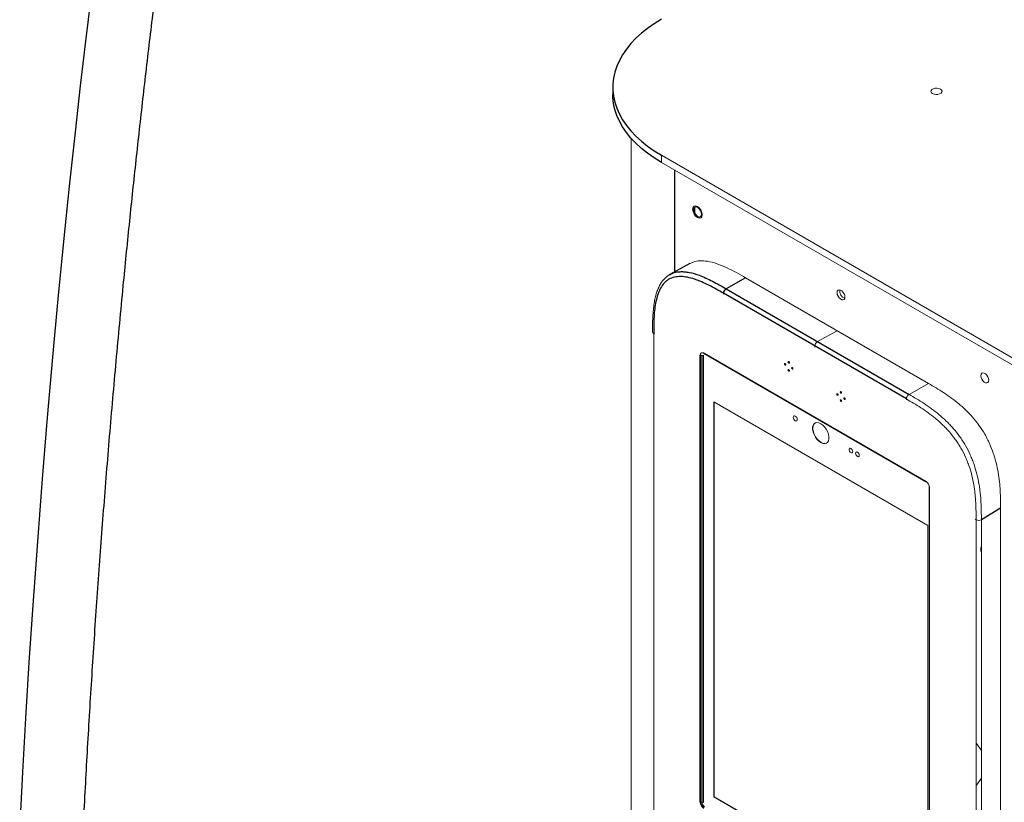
# Paper-space layout '_Isometric' of a CAD drawing. Header units: millimetres. Extents: x -1342 to 1339, y -551 to 2740.
# Tile 25 of 90: x -1336 to -803, y 1191 to 1614. Entities that reach past the tile are written whole.
import ezdxf

# ---------------------------------------------------------------- set-up
doc = ezdxf.new("R2010")
doc.units = ezdxf.units.MM

psp = doc.layouts.new('_Isometric')

# ---------------------------------------------------------------- linework, layer by layer
at = {"color": 7, "linetype": 'Continuous', "lineweight": 25}
for p, q in [((-1014.9, 1577.31), (-1014.9, 1573.42)), ((-981.51, 1532.63), (-981.51, 1477.41)), ((-973.09, 1482.04), (-983.94, 1476.08)), ((-942.97, 1474.22), (-953.55, 1468.32)), ((-856, 1408.71), (-954.99, 1465.86)), ((-953.55, 1468.32), (-854.56, 1411.18)), ((-992.73, 1444.07), (-992.28, 1443.81)), ((-965.59, 1433.47), (-845.4, 1364.09)), ((-905.5, 1437.29), (-905.5, 1436.77)), ((-967.52, 1190.69), (-967.52, 1432.36)), ((-967.16, 1432.28), (-967.16, 1190.61)), ((-845.3, 1363.86), (-965.48, 1433.24)), ((-965.48, 1433.24), (-964.97, 1432.95)), ((-856, 1408.71), (-856, 1408.2)), ((-805.01, 1349.59), (-815.41, 1343.37)), ((-960.08, 1260.19), (-960.22, 1260.11)), ((-960.22, 1243.78), (-960.08, 1243.87)), ((-966.13, 1190.61), (-966.13, 1190.61))]:
    psp.add_line(p, q, dxfattribs=at)
at = {"color": 144, "linetype": 'Continuous', "lineweight": 18}
for p, q in [((-1004.94, 1549.67), (-1004.94, 850.36)), ((-988.54, 1540.57), (514.77, 672.73)), ((-988.54, 1540.57), (-988.54, 1536.68)), ((-988.54, 1536.68), (514.77, 668.84)), ((-970.5, 1509.56), (-970.5, 1512.44)), ((-843.97, 1417.08), (-942.97, 1474.22)), ((-954.99, 1465.86), (-954.99, 1465.34)), ((-992.73, 1444.07), (-992.73, 870.85)), ((-893.47, 1445.65), (-904.06, 1439.75)), ((-967.16, 1432.28), (-966.13, 1432.28)), ((-966.13, 1432.27), (-966.13, 1432.28)), ((-966.13, 1190.61), (-966.13, 1432.27)), ((-965.78, 1432.35), (-965.78, 1190.69)), ((-843.97, 1417.08), (-854.56, 1411.18)), ((-960.22, 1193.49), (-960.22, 1407.19)), ((-960.22, 1407.19), (-844.4, 1340.33)), ((-960.08, 1407.11), (-960.08, 1193.57)), ((-960.08, 1397.65), (-960.22, 1397.56)), ((-960.08, 1396.57), (-960.22, 1396.6)), ((-844.79, 1363.57), (-845.3, 1363.86)), ((-843.62, 1119.29), (-843.62, 1360.96)), ((-843.48, 1120.09), (-843.48, 1360.82)), ((-843.48, 1360.76), (-843.48, 1119.09)), ((-805.01, 639.2), (-805.01, 1349.59)), ((-818.27, 1343.36), (-818.71, 1343.62)), ((-818.27, 632.97), (-818.27, 1343.36)), ((-815.41, 1343.37), (-815.41, 632.98)), ((-844.4, 1340.33), (-844.4, 1126.62)), ((-960.08, 1254.48), (-960.22, 1254.4)), ((-960.22, 1249.5), (-960.08, 1249.58)), ((-960.22, 1235.83), (-960.08, 1235.85)), ((-960.22, 1234.51), (-960.08, 1234.64)), ((-960.08, 1229.17), (-960.22, 1229.09)), ((-960.22, 1209.49), (-960.08, 1209.57)), ((-960.22, 1197.4), (-960.08, 1197.48)), ((-960.08, 1193.57), (-844.4, 1126.79)), ((-967.16, 1190.61), (-966.13, 1190.61)), ((-965.78, 1190.69), (-965.78, 1190.69)), ((-844.4, 1126.62), (-960.22, 1193.49))]:
    psp.add_line(p, q, dxfattribs=at)
at = {"color": 7, "linetype": 'Continuous', "lineweight": 25, "flags": 128}
for points in [[(-1297.35, 1625.89), (-1300.2, 1602.31), (-1303.03, 1578.02), (-1305.84, 1553.05), (-1308.99, 1523.86), (-1312.08, 1493.81), (-1315.11, 1462.92), (-1318.05, 1431.23), (-1320.9, 1398.76), (-1323.65, 1365.56), (-1326.27, 1331.66), (-1328.76, 1297.12), (-1330.82, 1266.14), (-1332.69, 1236.03), (-1334.35, 1206.82), (-1335.83, 1178.51)], [(-988.54, 1614.05), (-992.41, 1611.67), (-996.01, 1609.15), (-999.33, 1606.51), (-1002.36, 1603.76), (-1005.09, 1600.9), (-1007.49, 1597.94), (-1009.57, 1594.91), (-1011.32, 1591.8), (-1012.73, 1588.64), (-1013.79, 1585.44), (-1014.5, 1582.2), (-1014.85, 1578.94), (-1014.85, 1575.68), (-1014.5, 1572.42), (-1013.79, 1569.18), (-1012.73, 1565.98), (-1011.32, 1562.81), (-1009.57, 1559.71), (-1007.49, 1556.67), (-1005.09, 1553.72), (-1002.36, 1550.86), (-999.33, 1548.11), (-996.01, 1545.46), (-992.41, 1542.95), (-988.54, 1540.57)], [(-988.54, 1536.68), (-992.41, 1539.06), (-996.01, 1541.58), (-999.33, 1544.22), (-1002.36, 1546.97), (-1005.09, 1549.83), (-1007.49, 1552.79), (-1009.57, 1555.82), (-1011.32, 1558.92), (-1012.73, 1562.09), (-1013.79, 1565.29), (-1014.5, 1568.53), (-1014.85, 1571.79), (-1014.9, 1573.42)]]:
    psp.add_lwpolyline(points, dxfattribs=at)
at = {"color": 144, "linetype": 'Continuous', "lineweight": 18, "flags": 128}
for points in [[(-837.57, 1576.29), (-836.97, 1575.8), (-836.7, 1575.21), (-836.79, 1574.62), (-837.23, 1574.07), (-837.97, 1573.65), (-838.91, 1573.39), (-839.95, 1573.34), (-840.96, 1573.49), (-841.81, 1573.84), (-842.41, 1574.33), (-842.68, 1574.91), (-842.59, 1575.51), (-842.15, 1576.06), (-841.41, 1576.48), (-840.47, 1576.74), (-839.43, 1576.79), (-838.42, 1576.63), (-837.57, 1576.29)], [(-971.15, 1511.05), (-971.02, 1511.81), (-970.66, 1512.34), (-970.09, 1512.56), (-969.4, 1512.45), (-968.66, 1512.02), (-967.97, 1511.33), (-967.41, 1510.46), (-967.04, 1509.51), (-966.91, 1508.6), (-967.04, 1507.83), (-967.41, 1507.31), (-967.97, 1507.09), (-968.66, 1507.2), (-969.4, 1507.62), (-970.09, 1508.31), (-970.66, 1509.19), (-971.02, 1510.14), (-971.15, 1511.05)], [(-893.48, 1466.21), (-893.35, 1466.97), (-892.98, 1467.49), (-892.42, 1467.72), (-891.72, 1467.61), (-890.99, 1467.18), (-890.29, 1466.49), (-889.73, 1465.62), (-889.36, 1464.67), (-889.23, 1463.76), (-889.36, 1462.99), (-889.73, 1462.47), (-890.29, 1462.25), (-890.99, 1462.36), (-891.72, 1462.78), (-892.42, 1463.47), (-892.98, 1464.35), (-893.35, 1465.29), (-893.48, 1466.21)], [(-919.29, 1428.34), (-919.31, 1428.51), (-919.39, 1428.69), (-919.5, 1428.84), (-919.64, 1428.95), (-919.77, 1429), (-919.89, 1428.98), (-919.97, 1428.89), (-919.99, 1428.75), (-919.97, 1428.58), (-919.89, 1428.4), (-919.77, 1428.24), (-919.64, 1428.14), (-919.5, 1428.09), (-919.39, 1428.11), (-919.31, 1428.2), (-919.29, 1428.34)], [(-921.19, 1427.24), (-921.22, 1427.41), (-921.3, 1427.59), (-921.41, 1427.74), (-921.55, 1427.85), (-921.68, 1427.9), (-921.8, 1427.87), (-921.87, 1427.79), (-921.9, 1427.65), (-921.87, 1427.47), (-921.8, 1427.3), (-921.68, 1427.14), (-921.55, 1427.03), (-921.41, 1426.99), (-921.3, 1427.01), (-921.22, 1427.1), (-921.19, 1427.24)], [(-919.29, 1423.93), (-919.31, 1424.1), (-919.39, 1424.28), (-919.5, 1424.43), (-919.64, 1424.54), (-919.77, 1424.59), (-919.89, 1424.57), (-919.97, 1424.48), (-919.99, 1424.34), (-919.97, 1424.17), (-919.89, 1423.99), (-919.77, 1423.84), (-919.64, 1423.73), (-919.5, 1423.68), (-919.39, 1423.7), (-919.31, 1423.79), (-919.29, 1423.93)], [(-917.38, 1425.03), (-917.4, 1425.2), (-917.48, 1425.38), (-917.59, 1425.54), (-917.73, 1425.64), (-917.87, 1425.69), (-917.98, 1425.67), (-918.06, 1425.58), (-918.08, 1425.44), (-918.06, 1425.27), (-917.98, 1425.09), (-917.87, 1424.94), (-917.73, 1424.83), (-917.59, 1424.78), (-917.48, 1424.8), (-917.4, 1424.89), (-917.38, 1425.03)], [(-918.07, 1425.34), (-918.05, 1425.31), (-917.77, 1424.86)], [(-815.69, 1421.3), (-815.57, 1422.07), (-815.2, 1422.59), (-814.63, 1422.81), (-813.94, 1422.7), (-813.2, 1422.28), (-812.51, 1421.59), (-811.95, 1420.72), (-811.58, 1419.77), (-811.45, 1418.85), (-811.58, 1418.09), (-811.95, 1417.57), (-812.51, 1417.35), (-813.2, 1417.45), (-813.94, 1417.88), (-814.63, 1418.57), (-815.2, 1419.44), (-815.57, 1420.39), (-815.69, 1421.3)], [(-891.02, 1412.02), (-891.05, 1412.19), (-891.12, 1412.37), (-891.24, 1412.52), (-891.37, 1412.63), (-891.51, 1412.68), (-891.62, 1412.66), (-891.7, 1412.57), (-891.73, 1412.43), (-891.7, 1412.26), (-891.62, 1412.08), (-891.51, 1411.93), (-891.37, 1411.82), (-891.24, 1411.77), (-891.12, 1411.79), (-891.05, 1411.88), (-891.02, 1412.02)], [(-892.93, 1410.92), (-892.95, 1411.09), (-893.03, 1411.27), (-893.15, 1411.42), (-893.28, 1411.53), (-893.42, 1411.58), (-893.53, 1411.56), (-893.61, 1411.47), (-893.64, 1411.33), (-893.61, 1411.16), (-893.53, 1410.98), (-893.42, 1410.82), (-893.28, 1410.71), (-893.15, 1410.67), (-893.03, 1410.69), (-892.95, 1410.78), (-892.93, 1410.92)], [(-891.02, 1407.61), (-891.05, 1407.78), (-891.12, 1407.96), (-891.24, 1408.12), (-891.37, 1408.22), (-891.51, 1408.27), (-891.62, 1408.25), (-891.7, 1408.16), (-891.73, 1408.02), (-891.7, 1407.85), (-891.62, 1407.67), (-891.51, 1407.52), (-891.37, 1407.41), (-891.24, 1407.36), (-891.12, 1407.38), (-891.05, 1407.47), (-891.02, 1407.61)], [(-889.11, 1408.71), (-889.14, 1408.89), (-889.21, 1409.06), (-889.33, 1409.22), (-889.46, 1409.33), (-889.6, 1409.37), (-889.71, 1409.35), (-889.79, 1409.26), (-889.82, 1409.12), (-889.79, 1408.95), (-889.71, 1408.77), (-889.6, 1408.62), (-889.46, 1408.51), (-889.33, 1408.46), (-889.21, 1408.49), (-889.14, 1408.57), (-889.11, 1408.71)], [(-916.1, 1396.97), (-915.69, 1396.83), (-915.35, 1396.9), (-915.12, 1397.16), (-915.04, 1397.59), (-915.12, 1398.1), (-915.35, 1398.63), (-915.69, 1399.1), (-916.1, 1399.42), (-916.51, 1399.56), (-916.85, 1399.5), (-917.08, 1399.23), (-917.16, 1398.81), (-917.08, 1398.3), (-916.85, 1397.77), (-916.51, 1397.3), (-916.1, 1396.97)], [(-902.31, 1385.14), (-901.25, 1384.67), (-900.26, 1384.53), (-899.38, 1384.73), (-898.67, 1385.24), (-898.18, 1386.04), (-897.92, 1387.09), (-897.92, 1388.32), (-898.18, 1389.66), (-898.67, 1391.04), (-899.38, 1392.37), (-900.26, 1393.57), (-901.25, 1394.58), (-902.31, 1395.34), (-903.37, 1395.8), (-904.36, 1395.94), (-905.24, 1395.75), (-905.95, 1395.24), (-906.44, 1394.43), (-906.7, 1393.39), (-906.7, 1392.16), (-906.44, 1390.81), (-905.95, 1389.44), (-905.24, 1388.11), (-904.36, 1386.91), (-903.37, 1385.89), (-902.31, 1385.14)], [(-905.36, 1395.69), (-905.81, 1395.32), (-906.3, 1394.52), (-906.56, 1393.47), (-906.56, 1392.24), (-906.3, 1390.9), (-905.81, 1389.52), (-905.1, 1388.19), (-904.22, 1386.99), (-903.23, 1385.98), (-902.17, 1385.22)], [(-885.98, 1379.67), (-885.6, 1379.53), (-885.28, 1379.6), (-885.06, 1379.84), (-884.99, 1380.24), (-885.06, 1380.72), (-885.28, 1381.21), (-885.6, 1381.65), (-885.98, 1381.95), (-886.36, 1382.08), (-886.68, 1382.02), (-886.89, 1381.77), (-886.97, 1381.38), (-886.89, 1380.9), (-886.68, 1380.4), (-886.36, 1379.97), (-885.98, 1379.67)], [(-882.44, 1377.62), (-882.06, 1377.49), (-881.74, 1377.56), (-881.53, 1377.8), (-881.45, 1378.2), (-881.53, 1378.68), (-881.74, 1379.17), (-882.06, 1379.61), (-882.44, 1379.91), (-882.82, 1380.04), (-883.14, 1379.98), (-883.36, 1379.73), (-883.43, 1379.34), (-883.36, 1378.86), (-883.14, 1378.36), (-882.82, 1377.93), (-882.44, 1377.62)], [(-818.27, 1191.14), (-818.26, 1190.92), (-818.27, 1190.7)]]:
    psp.add_lwpolyline(points, dxfattribs=at)
at = {"color": 7, "linetype": 'Continuous', "lineweight": 25}
for centre, radius, start, end in [((-951.93, 1465.72), 3.07, 121.9772, 177.4454), ((-966.12, 1191.34), 0.727, 268.9341, 297.3238)]:
    psp.add_arc(centre, radius, start, end, dxfattribs=at)
at = {"color": 144, "linetype": 'Continuous', "lineweight": 18}
for centre, radius, start, end in [((-887.97, 1466.94), 4.07, 169.4548, 250.5398), ((-992.34, 1444.97), 0.975, 183.0585, 246.5368), ((-902.43, 1437.15), 3.07, 121.9772, 177.4454), ((-966.12, 1433), 0.727, 268.9341, 297.3238), ((-852.94, 1408.58), 3.07, 121.9772, 177.4454), ((-900.34, 1387.67), 3.06, 233.3391, 293.6243), ((-816.85, 1346.08), 3.07, 242.5588, 298.0185), ((-810.6, 1327.42), 5.1, 160.8294, 199.1706), ((-833.62, 1208.54), 20.78, 28.7926, 42.3486), ((-833.8, 1213.8), 21, 317.7227, 331.1362), ((-960.49, 1192.52), 6.47, 197.1787, 222.7699)]:
    psp.add_arc(centre, radius, start, end, dxfattribs=at)
at = {"color": 7, "linetype": 'Continuous', "lineweight": 25}
for points, knots in [([(-1049.6, 764.2), (-1051.65, 760.67), (-1055.6, 753.83), (-1061.35, 743.96), (-1066.69, 734.84), (-1071.65, 726.43), (-1076.23, 718.73), (-1080.66, 711.3), (-1084.91, 704.23), (-1088.91, 697.63), (-1092.38, 691.93), (-1095.33, 687.12), (-1097.67, 683.34), (-1099.44, 680.47), (-1100.71, 678.42), (-1101.59, 677.01), (-1102.14, 676.13), (-1102.6, 675.4), (-1103.25, 674.35), (-1104.3, 672.67), (-1105.76, 670.34), (-1107.57, 667.47), (-1110.81, 662.36), (-1115.32, 655.29), (-1120.98, 646.56), (-1126.65, 637.95), (-1132.38, 629.4), (-1138.24, 620.83), (-1143.05, 613.95), (-1146.79, 608.69), (-1149.44, 605.01), (-1152.07, 601.4), (-1154.55, 598.03), (-1156.72, 595.12), (-1158.49, 592.77), (-1159.92, 590.89), (-1161.21, 589.2), (-1162.81, 587.12), (-1164.94, 584.37), (-1167.68, 580.91), (-1170.76, 577.07), (-1174.03, 573.1), (-1177.29, 569.22), (-1180.47, 565.53), (-1183.57, 562.03), (-1186.54, 558.75), (-1189.31, 555.78), (-1191.77, 553.21), (-1194.02, 550.92), (-1196.22, 548.73), (-1198.56, 546.47), (-1201.31, 543.89), (-1204.45, 541.06), (-1207.92, 538.1), (-1211.34, 535.36), (-1214.6, 532.92), (-1217.62, 530.82), (-1220.38, 529.05), (-1222.84, 527.59), (-1225.14, 526.35), (-1226.96, 525.45), (-1228.47, 524.77), (-1229.82, 524.2), (-1231.35, 523.62), (-1232.97, 523.08), (-1234.49, 522.66), (-1235.8, 522.35), (-1237, 522.12), (-1238.11, 521.97), (-1239.2, 521.86), (-1240.29, 521.81), (-1241.41, 521.83), (-1242.48, 521.9), (-1243.53, 522.05), (-1244.5, 522.24), (-1245.41, 522.48), (-1246.2, 522.73), (-1246.9, 523), (-1247.54, 523.27), (-1248.21, 523.58), (-1249.07, 524.03), (-1250.07, 524.62), (-1251.1, 525.31), (-1252.01, 525.99), (-1252.77, 526.6), (-1253.49, 527.22), (-1254.31, 527.97), (-1255.44, 529.09), (-1256.82, 530.58), (-1258.33, 532.4), (-1259.75, 534.28), (-1260.87, 535.89), (-1261.67, 537.11), (-1262.25, 538.01), (-1262.79, 538.89), (-1263.39, 539.9), (-1264.04, 541.02), (-1264.81, 542.39), (-1265.7, 544.04), (-1266.69, 545.99), (-1267.94, 548.55), (-1269.46, 551.88), (-1271.26, 556.18), (-1273.16, 561.16), (-1275.12, 566.8), (-1277.06, 572.92), (-1279.27, 580.54), (-1281.7, 589.87), (-1284.26, 601), (-1286.69, 612.82), (-1288.83, 624.56), (-1290.74, 636.13), (-1292.44, 647.44), (-1294.04, 659.11), (-1295.54, 671.12), (-1296.95, 683.45), (-1298.25, 696), (-1299.42, 708.43), (-1300.4, 719.96), (-1301.22, 730.28), (-1301.88, 739.34), (-1302.44, 747.51), (-1302.91, 754.74), (-1303.29, 760.99), (-1303.6, 766.23), (-1303.83, 770.46), (-1304.01, 773.79), (-1304.16, 776.58), (-1304.3, 779.21), (-1304.44, 781.96), (-1304.58, 784.88), (-1304.76, 788.7), (-1304.99, 793.53), (-1305.25, 799.49), (-1305.52, 806.21), (-1305.81, 813.72), (-1306.11, 822.03), (-1306.39, 830.81), (-1306.65, 839.89), (-1306.99, 853.03), (-1307.35, 870.38), (-1307.66, 892.06), (-1307.84, 914.37), (-1307.88, 937.5), (-1307.79, 961.33), (-1307.54, 985.76), (-1307.15, 1010.84), (-1306.61, 1036.47), (-1305.92, 1062.68), (-1305.07, 1089.42), (-1303.96, 1119.78), (-1302.51, 1153.81), (-1300.66, 1191.58), (-1298.52, 1230.09), (-1296.09, 1269.27), (-1293.39, 1308.82), (-1290.41, 1348.68), (-1287.17, 1388.77), (-1283.63, 1429.26), (-1280.06, 1467.33), (-1276.51, 1502.89), (-1273.04, 1535.86), (-1269.38, 1568.91), (-1265.53, 1601.98), (-1261.97, 1631.02), (-1258.83, 1655.7), (-1256.2, 1675.71), (-1253.62, 1694.81), (-1251.1, 1712.98), (-1248.64, 1730.25), (-1246.27, 1746.48), (-1243.99, 1761.68), (-1241.82, 1775.9), (-1239.73, 1789.3), (-1237.73, 1801.88), (-1235.83, 1813.6), (-1234.04, 1824.48), (-1232.35, 1834.53), (-1230.77, 1843.84), (-1229.38, 1851.92), (-1228.17, 1858.85), (-1227.14, 1864.65), (-1226.22, 1869.83), (-1225.42, 1874.31), (-1224.81, 1877.67), (-1224.34, 1880.3), (-1223.91, 1882.66), (-1223.37, 1885.59), (-1222.72, 1889.16), (-1221.94, 1893.35), (-1221.05, 1898.16), (-1219.92, 1904.16), (-1218.54, 1911.44), (-1216.87, 1920.13), (-1214.99, 1929.75), (-1212.9, 1940.27), (-1210.59, 1951.67), (-1208.05, 1963.91), (-1205.29, 1976.94), (-1201.77, 1993.15), (-1197.49, 2012.21), (-1192.41, 2033.83), (-1187.15, 2055.21), (-1181.87, 2075.67), (-1176.59, 2095.18), (-1171.33, 2113.69), (-1165.92, 2131.81), (-1160.36, 2149.47), (-1154.94, 2165.73), (-1149.71, 2180.56), (-1144.73, 2193.96), (-1139.58, 2206.9), (-1134.17, 2219.39), (-1128.42, 2231.44), (-1122.24, 2243.04), (-1115.62, 2254.1), (-1108.6, 2264.55), (-1101.18, 2274.31), (-1095.35, 2281.38), (-1091.94, 2285), (-1091.21, 2285.77)], [0, 0, 0, 0, 0.004456, 0.00863, 0.012538, 0.016191, 0.019593, 0.022746, 0.026197, 0.02928, 0.031988, 0.034311, 0.036242, 0.037547, 0.03857, 0.039311, 0.039679, 0.039893, 0.040422, 0.041282, 0.042477, 0.044011, 0.045772, 0.050555, 0.055447, 0.060449, 0.065572, 0.070964, 0.076669, 0.079167, 0.081721, 0.084331, 0.086863, 0.089027, 0.090781, 0.092164, 0.093333, 0.094707, 0.097069, 0.099901, 0.103205, 0.106742, 0.110222, 0.113643, 0.117003, 0.1203, 0.123411, 0.126171, 0.128551, 0.131004, 0.133718, 0.136627, 0.140597, 0.144747, 0.149003, 0.153103, 0.156866, 0.160355, 0.163716, 0.166728, 0.169609, 0.171299, 0.173216, 0.175596, 0.178286, 0.180668, 0.182692, 0.184584, 0.186607, 0.188617, 0.190652, 0.192779, 0.195073, 0.196994, 0.199116, 0.201058, 0.202691, 0.204092, 0.205367, 0.206582, 0.208072, 0.209905, 0.211625, 0.213079, 0.214231, 0.21514, 0.216247, 0.217647, 0.219643, 0.221599, 0.223309, 0.224788, 0.225492, 0.226051, 0.22675, 0.227314, 0.227998, 0.228799, 0.229716, 0.230748, 0.231894, 0.233604, 0.23553, 0.237697, 0.24004, 0.242448, 0.244937, 0.248849, 0.252997, 0.257399, 0.262062, 0.266179, 0.270478, 0.274955, 0.279603, 0.284417, 0.28939, 0.294452, 0.299251, 0.303259, 0.306948, 0.310289, 0.313258, 0.315834, 0.317998, 0.319736, 0.321083, 0.322137, 0.323224, 0.324356, 0.325574, 0.326886, 0.329142, 0.331641, 0.33439, 0.33762, 0.341155, 0.344948, 0.348822, 0.352763, 0.3618, 0.371167, 0.38086, 0.390874, 0.401418, 0.412284, 0.423464, 0.434952, 0.446739, 0.458815, 0.471164, 0.487993, 0.505251, 0.522909, 0.540934, 0.559291, 0.577609, 0.596175, 0.61495, 0.633894, 0.649141, 0.664445, 0.679781, 0.695126, 0.710436, 0.720127, 0.72938, 0.738197, 0.746582, 0.754538, 0.762069, 0.768988, 0.775515, 0.781658, 0.787421, 0.792811, 0.797748, 0.802335, 0.806579, 0.810486, 0.813372, 0.816041, 0.818406, 0.820439, 0.822143, 0.82298, 0.824022, 0.825353, 0.826971, 0.828872, 0.831054, 0.833512, 0.837013, 0.84094, 0.845281, 0.850023, 0.855149, 0.860643, 0.866484, 0.87263, 0.882317, 0.89187, 0.901259, 0.910456, 0.918627, 0.926592, 0.934329, 0.941814, 0.949027, 0.954812, 0.960369, 0.965695, 0.97081, 0.97575, 0.980569, 0.985271, 0.989817, 0.994298, 0.998792, 1, 1, 1, 1]), ([(-984.55, 1475.66), (-984.41, 1475.78), (-984.2, 1475.96), (-983.94, 1476.06), (-983.86, 1476.09)], [0, 0, 0, 0, 0.685266, 1, 1, 1, 1]), ([(-983.86, 1476.09), (-983.07, 1476.46), (-981.41, 1477.26), (-978.7, 1477.61), (-975.99, 1477.55), (-972.55, 1477.05), (-968.69, 1475.91), (-964.46, 1474.17), (-959.63, 1471.82), (-955.99, 1469.73), (-953.55, 1468.32)], [0, 0, 0, 0, 0.0985293, 0.2092513, 0.2933378, 0.3774523, 0.5500739, 0.6619548, 0.7738705, 1, 1, 1, 1]), ([(-954.99, 1465.86), (-956.3, 1466.62), (-957.62, 1467.37), (-960.23, 1468.83), (-961.54, 1469.54), (-964.15, 1470.86), (-965.46, 1471.47), (-967.41, 1472.31), (-968.06, 1472.57), (-969.35, 1473.06), (-970, 1473.29), (-971.92, 1473.91), (-973.18, 1474.25), (-975.66, 1474.74), (-976.87, 1474.88), (-978.65, 1474.92), (-979.24, 1474.9), (-980.38, 1474.8), (-980.93, 1474.72), (-982.55, 1474.36), (-983.56, 1473.98), (-984.97, 1473.18), (-985.42, 1472.87), (-986.26, 1472.18), (-986.66, 1471.81), (-987.79, 1470.59), (-988.44, 1469.65), (-989.29, 1468.11), (-989.55, 1467.57), (-990.04, 1466.44), (-990.27, 1465.85), (-990.89, 1464.05), (-991.23, 1462.79), (-991.79, 1460.16), (-992.01, 1458.8), (-992.35, 1455.99), (-992.47, 1454.54), (-992.64, 1451.61), (-992.68, 1450.12), (-992.73, 1447.11), (-992.73, 1445.59), (-992.73, 1444.07)], [0, 0, 0, 0, 0.0625, 0.0625, 0.125, 0.125, 0.1875, 0.1875, 0.21875, 0.21875, 0.25, 0.25, 0.3125, 0.3125, 0.375, 0.375, 0.40625, 0.40625, 0.4375, 0.4375, 0.5, 0.5, 0.53125, 0.53125, 0.5625, 0.5625, 0.625, 0.625, 0.65625, 0.65625, 0.6875, 0.6875, 0.75, 0.75, 0.8125, 0.8125, 0.875, 0.875, 0.9375, 0.9375, 1, 1, 1, 1])]:
    psp.add_open_spline(points, degree=3, knots=knots, dxfattribs=at)
at = {"color": 144, "linetype": 'Continuous', "lineweight": 18}
for points, knots in [([(-971.44, 1510.06), (-971.99, 1511.92), (-971.36, 1513.31), (-968.7, 1513.05), (-967.17, 1511.44), (-966.62, 1509.59)], [0, 0, 0, 0, 0.5, 0.5, 1, 1, 1, 1]), ([(-966.62, 1509.59), (-966.07, 1507.73), (-966.7, 1506.33), (-969.36, 1506.59), (-970.89, 1508.21), (-971.44, 1510.06)], [0, 0, 0, 0, 0.5, 0.5, 1, 1, 1, 1]), ([(-970.86, 1510.4), (-970.98, 1510.85), (-971.13, 1511.38), (-971.04, 1511.77), (-971.03, 1511.83)], [0, 0, 0, 0, 0.8638954, 1, 1, 1, 1]), ([(-968.38, 1507.12), (-968.4, 1507.13), (-968.76, 1507.25), (-969.47, 1507.92), (-970.36, 1509.06), (-970.69, 1509.95), (-970.86, 1510.4)], [0, 0, 0, 0, 0.023043, 0.348695, 0.674348, 1, 1, 1, 1]), ([(-942.97, 1474.22), (-944.63, 1475.18), (-947.95, 1477.09), (-953.11, 1479.77), (-958.41, 1481.96), (-963.39, 1483.28), (-967.76, 1483.56), (-970.93, 1483.08), (-972.57, 1482.26), (-973.14, 1481.98)], [0, 0, 0, 0, 0.155172, 0.310244, 0.481924, 0.65335, 0.790411, 0.927257, 1, 1, 1, 1]), ([(-983.9, 1476.07), (-984.38, 1475.79), (-985.41, 1475.19), (-986.8, 1473.95), (-988.11, 1472.42), (-989.29, 1470.61), (-990.32, 1468.52), (-991.2, 1466.13), (-991.94, 1463.41), (-992.53, 1460.34), (-992.95, 1456.9), (-993.23, 1452.9), (-993.37, 1448.87), (-993.37, 1446.09), (-993.37, 1444.92)], [0, 0, 0, 0, 0.055307, 0.1191339, 0.1854476, 0.2545942, 0.3276991, 0.4056396, 0.4891234, 0.578796, 0.675346, 0.7798412, 0.9077129, 1, 1, 1, 1]), ([(-967.52, 1432.36), (-967.51, 1432.51), (-967.5, 1432.65), (-967.45, 1432.9), (-967.42, 1433.02), (-967.32, 1433.23), (-967.26, 1433.33), (-967.12, 1433.49), (-967.04, 1433.56), (-966.77, 1433.71), (-966.56, 1433.75), (-966.21, 1433.72), (-966.09, 1433.69), (-965.84, 1433.61), (-965.72, 1433.55), (-965.59, 1433.47)], [0, 0, 0, 0, 0.125, 0.125, 0.25, 0.25, 0.375, 0.375, 0.5, 0.5, 0.75, 0.75, 0.875, 0.875, 1, 1, 1, 1]), ([(-805.01, 1349.59), (-805.01, 1351.16), (-805.01, 1352.72), (-805.06, 1355.88), (-805.11, 1357.47), (-805.29, 1360.69), (-805.41, 1362.33), (-805.77, 1365.63), (-806.01, 1367.3), (-806.6, 1370.68), (-806.96, 1372.39), (-807.61, 1374.99), (-807.85, 1375.87), (-808.36, 1377.61), (-808.63, 1378.48), (-809.52, 1381.09), (-810.2, 1382.82), (-811.36, 1385.42), (-811.78, 1386.28), (-812.65, 1388), (-813.11, 1388.84), (-814.56, 1391.35), (-815.6, 1392.94), (-817.81, 1396), (-818.98, 1397.45), (-821.43, 1400.25), (-822.68, 1401.55), (-825.23, 1404.02), (-826.52, 1405.17), (-828.49, 1406.82), (-829.15, 1407.35), (-830.48, 1408.39), (-831.15, 1408.9), (-833.17, 1410.37), (-834.51, 1411.3), (-837.21, 1413.06), (-838.56, 1413.89), (-841.27, 1415.51), (-842.62, 1416.29), (-843.97, 1417.08)], [0, 0, 0, 0, 0.0625, 0.0625, 0.125, 0.125, 0.1875, 0.1875, 0.25, 0.25, 0.3125, 0.3125, 0.34375, 0.34375, 0.375, 0.375, 0.4375, 0.4375, 0.46875, 0.46875, 0.5, 0.5, 0.5625, 0.5625, 0.625, 0.625, 0.6875, 0.6875, 0.75, 0.75, 0.78125, 0.78125, 0.8125, 0.8125, 0.875, 0.875, 0.9375, 0.9375, 1, 1, 1, 1]), ([(-818.27, 1343.36), (-818.27, 1344.87), (-818.27, 1346.39), (-818.31, 1349.44), (-818.36, 1350.97), (-818.52, 1354.08), (-818.64, 1355.66), (-818.89, 1358.05), (-818.99, 1358.86), (-819.21, 1360.48), (-819.34, 1361.3), (-819.76, 1363.77), (-820.09, 1365.42), (-820.91, 1368.75), (-821.39, 1370.43), (-822.25, 1372.97), (-822.55, 1373.83), (-823.21, 1375.53), (-823.56, 1376.37), (-824.68, 1378.88), (-825.51, 1380.53), (-826.92, 1382.97), (-827.41, 1383.77), (-828.42, 1385.33), (-828.95, 1386.1), (-830.57, 1388.33), (-831.7, 1389.73), (-833.47, 1391.74), (-834.07, 1392.39), (-835.29, 1393.66), (-835.91, 1394.28), (-837.78, 1396.08), (-839.05, 1397.2), (-841.6, 1399.32), (-842.89, 1400.32), (-845.49, 1402.21), (-846.81, 1403.11), (-849.43, 1404.82), (-850.74, 1405.63), (-853.37, 1407.19), (-854.69, 1407.95), (-856, 1408.71)], [0, 0, 0, 0, 0.0625, 0.0625, 0.125, 0.125, 0.1875, 0.1875, 0.21875, 0.21875, 0.25, 0.25, 0.3125, 0.3125, 0.375, 0.375, 0.40625, 0.40625, 0.4375, 0.4375, 0.5, 0.5, 0.53125, 0.53125, 0.5625, 0.5625, 0.625, 0.625, 0.65625, 0.65625, 0.6875, 0.6875, 0.75, 0.75, 0.8125, 0.8125, 0.875, 0.875, 0.9375, 0.9375, 1, 1, 1, 1]), ([(-854.56, 1411.18), (-853.2, 1410.39), (-851.84, 1409.6), (-849.12, 1407.98), (-847.76, 1407.14), (-845.04, 1405.36), (-843.68, 1404.43), (-840.99, 1402.45), (-839.66, 1401.41), (-837.02, 1399.2), (-835.71, 1398.03), (-833.77, 1396.15), (-833.13, 1395.51), (-831.87, 1394.18), (-831.25, 1393.51), (-829.43, 1391.42), (-828.27, 1389.96), (-826.6, 1387.65), (-826.05, 1386.85), (-825, 1385.23), (-824.5, 1384.4), (-823.04, 1381.88), (-822.18, 1380.18), (-821.01, 1377.58), (-820.65, 1376.7), (-819.96, 1374.95), (-819.63, 1374.06), (-818.74, 1371.43), (-818.23, 1369.69), (-817.37, 1366.23), (-817.01, 1364.52), (-816.56, 1361.97), (-816.43, 1361.12), (-816.19, 1359.44), (-816.09, 1358.6), (-815.82, 1356.11), (-815.69, 1354.48), (-815.51, 1351.26), (-815.46, 1349.67), (-815.41, 1346.51), (-815.41, 1344.94), (-815.41, 1343.37)], [0, 0, 0, 0, 0.0625, 0.0625, 0.125, 0.125, 0.1875, 0.1875, 0.25, 0.25, 0.3125, 0.3125, 0.34375, 0.34375, 0.375, 0.375, 0.4375, 0.4375, 0.46875, 0.46875, 0.5, 0.5, 0.5625, 0.5625, 0.59375, 0.59375, 0.625, 0.625, 0.6875, 0.6875, 0.75, 0.75, 0.78125, 0.78125, 0.8125, 0.8125, 0.875, 0.875, 0.9375, 0.9375, 1, 1, 1, 1]), ([(-845.4, 1364.09), (-845.28, 1364.02), (-845.15, 1363.93), (-844.91, 1363.73), (-844.78, 1363.62), (-844.55, 1363.37), (-844.44, 1363.24), (-844.23, 1362.96), (-844.13, 1362.81), (-843.87, 1362.35), (-843.72, 1362.02), (-843.58, 1361.53), (-843.54, 1361.37), (-843.49, 1361.06), (-843.48, 1360.9), (-843.48, 1360.76)], [0, 0, 0, 0, 0.125, 0.125, 0.25, 0.25, 0.375, 0.375, 0.5, 0.5, 0.75, 0.75, 0.875, 0.875, 1, 1, 1, 1]), ([(-965.59, 1187.36), (-965.72, 1187.43), (-965.84, 1187.52), (-966.09, 1187.72), (-966.21, 1187.83), (-966.44, 1188.08), (-966.55, 1188.21), (-966.76, 1188.49), (-966.86, 1188.64), (-967.13, 1189.1), (-967.27, 1189.43), (-967.42, 1189.92), (-967.45, 1190.08), (-967.5, 1190.39), (-967.51, 1190.55), (-967.52, 1190.69)], [0, 0, 0, 0, 0.125, 0.125, 0.25, 0.25, 0.375, 0.375, 0.5, 0.5, 0.75, 0.75, 0.875, 0.875, 1, 1, 1, 1]), ([(-967.16, 1190.61), (-967.16, 1190.36), (-967.12, 1190.07), (-966.95, 1189.51), (-966.83, 1189.22), (-966.59, 1188.82), (-966.51, 1188.69), (-966.33, 1188.44), (-966.23, 1188.33), (-966.03, 1188.12), (-965.92, 1188.02), (-965.7, 1187.84), (-965.59, 1187.77), (-965.48, 1187.71)], [0, 0, 0, 0, 0.25, 0.25, 0.5, 0.5, 0.625, 0.625, 0.75, 0.75, 0.875, 0.875, 1, 1, 1, 1]), ([(-966.13, 1190.61), (-966.11, 1190.61), (-966.07, 1190.61), (-966, 1190.62), (-965.94, 1190.63), (-965.89, 1190.64), (-965.83, 1190.66), (-965.8, 1190.68), (-965.78, 1190.69)], [0, 0, 0, 0, 0.165627, 0.3316703, 0.4981296, 0.6650046, 0.8322948, 1, 1, 1, 1])]:
    psp.add_open_spline(points, degree=3, knots=knots, dxfattribs=at)
for points in [[(-965.59, 1433.47), (-965.59, 1433.37), (-965.55, 1433.28), (-965.48, 1433.24)], [(-967.16, 1432.28), (-967.29, 1432.28), (-967.42, 1432.31), (-967.52, 1432.36)], [(-845.3, 1363.86), (-845.37, 1363.9), (-845.4, 1363.99), (-845.4, 1364.09)], [(-967.52, 1190.69), (-967.42, 1190.64), (-967.29, 1190.61), (-967.16, 1190.61)]]:
    psp.add_open_spline(points, degree=3, dxfattribs=at)

doc.saveas('drawing.dxf')
